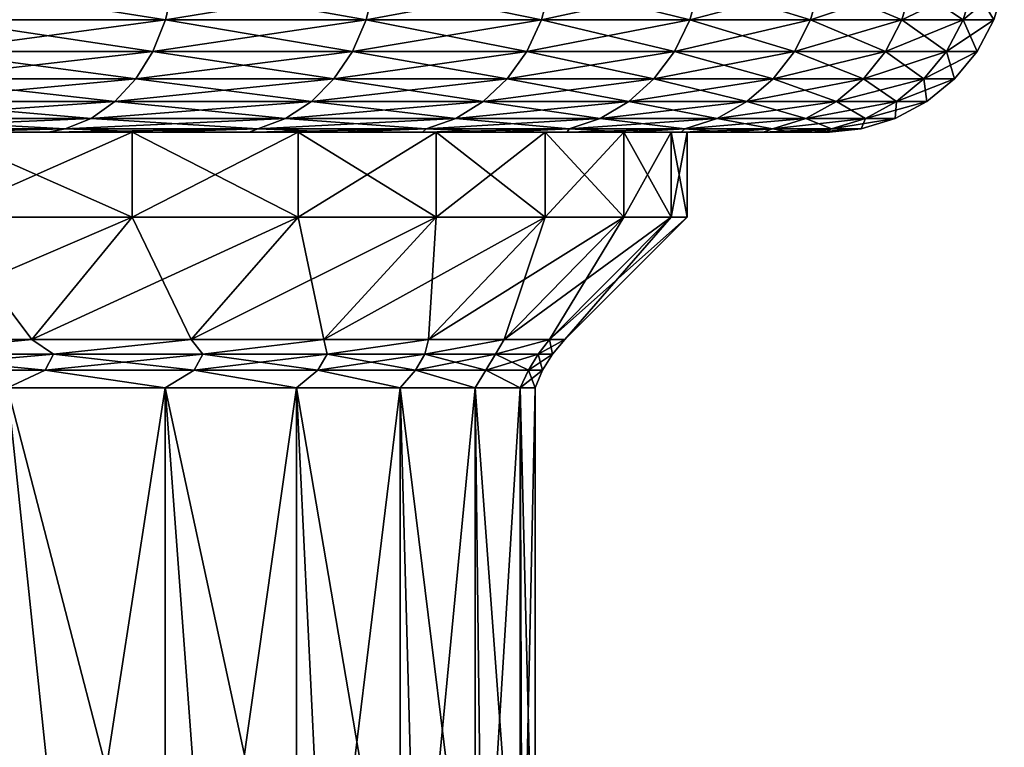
# Model space of a CAD drawing. Header units: metres. Extents: x -109 to 109, y -314 to 82.
# Tile 40 of 191: x 20 to 28, y -61 to -55. Entities that reach past the tile are written whole.
import ezdxf

# ---------------------------------------------------------------- set-up
doc = ezdxf.new("R2010")
doc.units = ezdxf.units.M
doc.layers.add('solid_504261_XXX', color=7, linetype='CONTINUOUS')

msp = doc.modelspace()

# ---------------------------------------------------------------- linework, layer by layer
at = {"layer": 'solid_504261_XXX'}
for points in [[(19.421362, -54.792637, 204.915543), (19.362379, -55.074299, 204.853683), (21.204977, -55.074299, 202.921219)], [(21.269573, -54.792637, 166.116806), (21.204977, -55.074299, 166.172775), (19.362379, -55.074299, 164.240326)], [(19.421362, -54.792637, 164.178467), (21.269573, -54.792637, 166.116806), (19.362379, -55.074299, 164.240326)], [(21.269573, -54.792637, 202.977188), (19.421362, -54.792637, 204.915543), (21.204977, -55.074299, 202.921219)], [(21.269573, -54.792637, 202.977188), (21.204977, -55.074299, 202.921219), (22.855541, -55.074299, 200.822357)], [(22.925163, -54.792637, 168.222061), (22.855541, -55.074299, 168.271637), (21.204977, -55.074299, 166.172775)], [(21.269573, -54.792637, 166.116806), (22.925163, -54.792637, 168.222061), (21.204977, -55.074299, 166.172775)], [(22.925163, -54.792637, 200.871933), (21.269573, -54.792637, 202.977188), (22.855541, -55.074299, 200.822357)], [(22.925163, -54.792637, 200.871933), (22.855541, -55.074299, 200.822357), (24.29912, -55.074299, 198.576111)], [(24.37314, -54.792637, 170.475159), (24.29912, -55.074299, 170.517899), (22.855541, -55.074299, 168.271637)], [(22.925163, -54.792637, 168.222061), (24.37314, -54.792637, 170.475159), (22.855541, -55.074299, 168.271637)], [(24.37314, -54.792637, 198.618835), (22.925163, -54.792637, 200.871933), (24.29912, -55.074299, 198.576111)], [(24.37314, -54.792637, 198.618835), (24.29912, -55.074299, 198.576111), (25.522642, -55.074299, 196.202805)], [(25.600389, -54.792637, 172.855698), (25.522642, -55.074299, 172.891205), (24.29912, -55.074299, 170.517899)], [(24.37314, -54.792637, 170.475159), (25.600389, -54.792637, 172.855698), (24.29912, -55.074299, 170.517899)], [(25.600389, -54.792637, 196.238312), (24.37314, -54.792637, 198.618835), (25.522642, -55.074299, 196.202805)], [(25.600389, -54.792637, 196.238312), (25.522642, -55.074299, 196.202805), (26.515028, -55.074299, 193.723938)], [(26.595798, -54.792637, 175.342102), (26.515028, -55.074299, 175.370056), (25.522642, -55.074299, 172.891205)], [(25.600389, -54.792637, 172.855698), (26.595798, -54.792637, 175.342102), (25.522642, -55.074299, 172.891205)], [(26.595798, -54.792637, 193.751892), (25.600389, -54.792637, 196.238312), (26.515028, -55.074299, 193.723938)], [(26.595798, -54.792637, 193.751892), (26.515028, -55.074299, 193.723938), (27.26729, -55.074299, 191.161972)], [(27.350351, -54.792637, 177.91188), (27.26729, -55.074299, 177.932022), (26.515028, -55.074299, 175.370056)], [(26.595798, -54.792637, 175.342102), (27.350351, -54.792637, 177.91188), (26.515028, -55.074299, 175.370056)], [(27.350351, -54.792637, 191.182129), (26.595798, -54.792637, 193.751892), (27.26729, -55.074299, 191.161972)], [(27.350351, -54.792637, 191.182129), (27.26729, -55.074299, 191.161972), (27.772614, -55.074299, 188.5401)], [(27.857216, -54.792637, 180.541733), (27.772614, -55.074299, 180.553894), (27.26729, -55.074299, 177.932022)], [(27.350351, -54.792637, 177.91188), (27.857216, -54.792637, 180.541733), (27.26729, -55.074299, 177.932022)], [(27.857216, -54.792637, 188.552261), (27.350351, -54.792637, 191.182129), (27.772614, -55.074299, 188.5401)], [(27.857216, -54.792637, 188.552261), (27.772614, -55.074299, 188.5401), (28.026426, -55.074299, 185.882065)], [(28.111801, -54.792637, 183.20787), (28.026426, -55.074299, 183.211929), (27.772614, -55.074299, 180.553894)], [(27.857216, -54.792637, 180.541733), (28.111801, -54.792637, 183.20787), (27.772614, -55.074299, 180.553894)], [(28.111801, -54.792637, 185.886124), (27.857216, -54.792637, 188.552261), (28.026426, -55.074299, 185.882065)], [(28.111801, -54.792637, 185.886124), (28.026426, -55.074299, 185.882065), (28.026426, -55.074299, 183.211929)], [(28.111801, -54.792637, 183.20787), (28.111801, -54.792637, 185.886124), (28.026426, -55.074299, 183.211929)], [(19.362379, -55.074299, 204.853683), (19.266577, -55.333843, 204.753204), (21.100058, -55.333843, 202.830307)], [(21.204977, -55.074299, 166.172775), (21.100058, -55.333843, 166.263702), (19.266577, -55.333843, 164.34079)], [(19.362379, -55.074299, 164.240326), (21.204977, -55.074299, 166.172775), (19.266577, -55.333843, 164.34079)], [(21.204977, -55.074299, 202.921219), (19.362379, -55.074299, 204.853683), (21.100058, -55.333843, 202.830307)], [(21.204977, -55.074299, 202.921219), (21.100058, -55.333843, 202.830307), (22.742453, -55.333843, 200.741821)], [(22.855541, -55.074299, 168.271637), (22.742453, -55.333843, 168.352173), (21.100058, -55.333843, 166.263702)], [(21.204977, -55.074299, 166.172775), (22.855541, -55.074299, 168.271637), (21.100058, -55.333843, 166.263702)], [(22.855541, -55.074299, 200.822357), (21.204977, -55.074299, 202.921219), (22.742453, -55.333843, 200.741821)], [(22.855541, -55.074299, 200.822357), (22.742453, -55.333843, 200.741821), (24.17889, -55.333843, 198.506683)], [(24.29912, -55.074299, 170.517899), (24.17889, -55.333843, 170.587311), (22.742453, -55.333843, 168.352173)], [(22.855541, -55.074299, 168.271637), (24.29912, -55.074299, 170.517899), (22.742453, -55.333843, 168.352173)], [(24.29912, -55.074299, 198.576111), (22.855541, -55.074299, 200.822357), (24.17889, -55.333843, 198.506683)], [(24.29912, -55.074299, 198.576111), (24.17889, -55.333843, 198.506683), (25.396358, -55.333843, 196.145126)], [(25.522642, -55.074299, 172.891205), (25.396358, -55.333843, 172.948868), (24.17889, -55.333843, 170.587311)], [(24.29912, -55.074299, 170.517899), (25.522642, -55.074299, 172.891205), (24.17889, -55.333843, 170.587311)], [(25.522642, -55.074299, 196.202805), (24.29912, -55.074299, 198.576111), (25.396358, -55.333843, 196.145126)], [(25.522642, -55.074299, 196.202805), (25.396358, -55.333843, 196.145126), (26.383835, -55.333843, 193.678528)], [(26.515028, -55.074299, 175.370056), (26.383835, -55.333843, 175.415466), (25.396358, -55.333843, 172.948868)], [(25.522642, -55.074299, 172.891205), (26.515028, -55.074299, 175.370056), (25.396358, -55.333843, 172.948868)], [(26.515028, -55.074299, 193.723938), (25.522642, -55.074299, 196.202805), (26.383835, -55.333843, 193.678528)], [(26.515028, -55.074299, 193.723938), (26.383835, -55.333843, 193.678528), (27.132374, -55.333843, 191.129242)], [(27.26729, -55.074299, 177.932022), (27.132374, -55.333843, 177.964752), (26.383835, -55.333843, 175.415466)], [(26.515028, -55.074299, 175.370056), (27.26729, -55.074299, 177.932022), (26.383835, -55.333843, 175.415466)], [(27.26729, -55.074299, 191.161972), (26.515028, -55.074299, 193.723938), (27.132374, -55.333843, 191.129242)], [(27.26729, -55.074299, 191.161972), (27.132374, -55.333843, 191.129242), (27.635199, -55.333843, 188.52034)], [(27.772614, -55.074299, 180.553894), (27.635199, -55.333843, 180.573654), (27.132374, -55.333843, 177.964752)], [(27.26729, -55.074299, 177.932022), (27.772614, -55.074299, 180.553894), (27.132374, -55.333843, 177.964752)], [(27.772614, -55.074299, 188.5401), (27.26729, -55.074299, 191.161972), (27.635199, -55.333843, 188.52034)], [(27.772614, -55.074299, 188.5401), (27.635199, -55.333843, 188.52034), (27.887754, -55.333843, 185.875458)], [(28.026426, -55.074299, 183.211929), (27.887754, -55.333843, 183.218536), (27.635199, -55.333843, 180.573654)], [(27.772614, -55.074299, 180.553894), (28.026426, -55.074299, 183.211929), (27.635199, -55.333843, 180.573654)], [(28.026426, -55.074299, 185.882065), (27.772614, -55.074299, 188.5401), (27.887754, -55.333843, 185.875458)], [(28.026426, -55.074299, 185.882065), (27.887754, -55.333843, 185.875458), (27.887754, -55.333843, 183.218536)], [(28.026426, -55.074299, 183.211929), (28.026426, -55.074299, 185.882065), (27.887754, -55.333843, 183.218536)], [(19.266577, -55.333843, 204.753204), (19.13764, -55.561283, 204.617981), (20.958851, -55.561283, 202.707947)], [(21.100058, -55.333843, 166.263702), (20.958851, -55.561283, 166.386047), (19.13764, -55.561283, 164.476013)], [(19.266577, -55.333843, 164.34079), (21.100058, -55.333843, 166.263702), (19.13764, -55.561283, 164.476013)], [(21.100058, -55.333843, 202.830307), (19.266577, -55.333843, 204.753204), (20.958851, -55.561283, 202.707947)], [(21.100058, -55.333843, 202.830307), (20.958851, -55.561283, 202.707947), (22.590256, -55.561283, 200.633453)], [(22.742453, -55.333843, 168.352173), (22.590256, -55.561283, 168.460556), (20.958851, -55.561283, 166.386047)], [(21.100058, -55.333843, 166.263702), (22.742453, -55.333843, 168.352173), (20.958851, -55.561283, 166.386047)], [(22.742453, -55.333843, 200.741821), (21.100058, -55.333843, 202.830307), (22.590256, -55.561283, 200.633453)], [(22.742453, -55.333843, 200.741821), (22.590256, -55.561283, 200.633453), (24.01708, -55.561283, 198.413269)], [(24.17889, -55.333843, 170.587311), (24.01708, -55.561283, 170.680725), (22.590256, -55.561283, 168.460556)], [(22.742453, -55.333843, 168.352173), (24.17889, -55.333843, 170.587311), (22.590256, -55.561283, 168.460556)], [(24.17889, -55.333843, 198.506683), (22.742453, -55.333843, 200.741821), (24.01708, -55.561283, 198.413269)], [(24.17889, -55.333843, 198.506683), (24.01708, -55.561283, 198.413269), (25.226402, -55.561283, 196.067505)], [(25.396358, -55.333843, 172.948868), (25.226402, -55.561283, 173.026489), (24.01708, -55.561283, 170.680725)], [(24.17889, -55.333843, 170.587311), (25.396358, -55.333843, 172.948868), (24.01708, -55.561283, 170.680725)], [(25.396358, -55.333843, 196.145126), (24.17889, -55.333843, 198.506683), (25.226402, -55.561283, 196.067505)], [(25.396358, -55.333843, 196.145126), (25.226402, -55.561283, 196.067505), (26.207268, -55.561283, 193.617416)], [(26.383835, -55.333843, 175.415466), (26.207268, -55.561283, 175.476578), (25.226402, -55.561283, 173.026489)], [(25.396358, -55.333843, 172.948868), (26.383835, -55.333843, 175.415466), (25.226402, -55.561283, 173.026489)], [(26.383835, -55.333843, 193.678528), (25.396358, -55.333843, 196.145126), (26.207268, -55.561283, 193.617416)], [(26.383835, -55.333843, 193.678528), (26.207268, -55.561283, 193.617416), (26.950798, -55.561283, 191.08519)], [(27.132374, -55.333843, 177.964752), (26.950798, -55.561283, 178.008804), (26.207268, -55.561283, 175.476578)], [(26.383835, -55.333843, 175.415466), (27.132374, -55.333843, 177.964752), (26.207268, -55.561283, 175.476578)], [(27.132374, -55.333843, 191.129242), (26.383835, -55.333843, 193.678528), (26.950798, -55.561283, 191.08519)], [(27.132374, -55.333843, 191.129242), (26.950798, -55.561283, 191.08519), (27.450258, -55.561283, 188.493744)], [(27.635199, -55.333843, 180.573654), (27.450258, -55.561283, 180.60025), (26.950798, -55.561283, 178.008804)], [(27.132374, -55.333843, 177.964752), (27.635199, -55.333843, 180.573654), (26.950798, -55.561283, 178.008804)], [(27.635199, -55.333843, 188.52034), (27.132374, -55.333843, 191.129242), (27.450258, -55.561283, 188.493744)], [(27.635199, -55.333843, 188.52034), (27.450258, -55.561283, 188.493744), (27.701124, -55.561283, 185.866562)], [(27.887754, -55.333843, 183.218536), (27.701124, -55.561283, 183.227432), (27.450258, -55.561283, 180.60025)], [(27.635199, -55.333843, 180.573654), (27.887754, -55.333843, 183.218536), (27.450258, -55.561283, 180.60025)], [(27.887754, -55.333843, 185.875458), (27.635199, -55.333843, 188.52034), (27.701124, -55.561283, 185.866562)], [(27.887754, -55.333843, 185.875458), (27.701124, -55.561283, 185.866562), (27.701124, -55.561283, 183.227432)], [(27.887754, -55.333843, 183.218536), (27.887754, -55.333843, 185.875458), (27.701124, -55.561283, 183.227432)], [(19.13764, -55.561283, 204.617981), (18.980537, -55.74786, 204.453217), (20.786798, -55.74786, 202.558868)], [(20.958851, -55.561283, 166.386047), (20.786798, -55.74786, 166.535141), (18.980537, -55.74786, 164.640793)], [(19.13764, -55.561283, 164.476013), (20.958851, -55.561283, 166.386047), (18.980537, -55.74786, 164.640793)], [(20.958851, -55.561283, 202.707947), (19.13764, -55.561283, 204.617981), (20.786798, -55.74786, 202.558868)], [(20.958851, -55.561283, 202.707947), (20.786798, -55.74786, 202.558868), (22.40481, -55.74786, 200.501389)], [(22.590256, -55.561283, 168.460556), (22.40481, -55.74786, 168.592606), (20.786798, -55.74786, 166.535141)], [(20.958851, -55.561283, 166.386047), (22.590256, -55.561283, 168.460556), (20.786798, -55.74786, 166.535141)], [(22.590256, -55.561283, 200.633453), (20.958851, -55.561283, 202.707947), (22.40481, -55.74786, 200.501389)], [(22.590256, -55.561283, 200.633453), (22.40481, -55.74786, 200.501389), (23.819921, -55.74786, 198.299438)], [(24.01708, -55.561283, 170.680725), (23.819921, -55.74786, 170.794556), (22.40481, -55.74786, 168.592606)], [(22.590256, -55.561283, 168.460556), (24.01708, -55.561283, 170.680725), (22.40481, -55.74786, 168.592606)], [(24.01708, -55.561283, 198.413269), (22.590256, -55.561283, 200.633453), (23.819921, -55.74786, 198.299438)], [(24.01708, -55.561283, 198.413269), (23.819921, -55.74786, 198.299438), (25.019316, -55.74786, 195.972931)], [(25.226402, -55.561283, 173.026489), (25.019316, -55.74786, 173.121063), (23.819921, -55.74786, 170.794556)], [(24.01708, -55.561283, 170.680725), (25.226402, -55.561283, 173.026489), (23.819921, -55.74786, 170.794556)], [(25.226402, -55.561283, 196.067505), (24.01708, -55.561283, 198.413269), (25.019316, -55.74786, 195.972931)], [(25.226402, -55.561283, 196.067505), (25.019316, -55.74786, 195.972931), (25.99213, -55.74786, 193.542969)], [(26.207268, -55.561283, 175.476578), (25.99213, -55.74786, 175.551041), (25.019316, -55.74786, 173.121063)], [(25.226402, -55.561283, 173.026489), (26.207268, -55.561283, 175.476578), (25.019316, -55.74786, 173.121063)], [(26.207268, -55.561283, 193.617416), (25.226402, -55.561283, 196.067505), (25.99213, -55.74786, 193.542969)], [(26.207268, -55.561283, 193.617416), (25.99213, -55.74786, 193.542969), (26.729557, -55.74786, 191.031525)], [(26.950798, -55.561283, 178.008804), (26.729557, -55.74786, 178.062485), (25.99213, -55.74786, 175.551041)], [(26.207268, -55.561283, 175.476578), (26.950798, -55.561283, 178.008804), (25.99213, -55.74786, 175.551041)], [(26.950798, -55.561283, 191.08519), (26.207268, -55.561283, 193.617416), (26.729557, -55.74786, 191.031525)], [(26.950798, -55.561283, 191.08519), (26.729557, -55.74786, 191.031525), (27.224916, -55.74786, 188.461349)], [(27.450258, -55.561283, 180.60025), (27.224916, -55.74786, 180.632645), (26.729557, -55.74786, 178.062485)], [(26.950798, -55.561283, 178.008804), (27.450258, -55.561283, 180.60025), (26.729557, -55.74786, 178.062485)], [(27.450258, -55.561283, 188.493744), (26.950798, -55.561283, 191.08519), (27.224916, -55.74786, 188.461349)], [(27.450258, -55.561283, 188.493744), (27.224916, -55.74786, 188.461349), (27.473722, -55.74786, 185.855728)], [(27.701124, -55.561283, 183.227432), (27.473722, -55.74786, 183.238266), (27.224916, -55.74786, 180.632645)], [(27.450258, -55.561283, 180.60025), (27.701124, -55.561283, 183.227432), (27.224916, -55.74786, 180.632645)], [(27.701124, -55.561283, 185.866562), (27.450258, -55.561283, 188.493744), (27.473722, -55.74786, 185.855728)], [(27.701124, -55.561283, 185.866562), (27.473722, -55.74786, 185.855728), (27.473722, -55.74786, 183.238266)], [(27.701124, -55.561283, 183.227432), (27.701124, -55.561283, 185.866562), (27.473722, -55.74786, 183.238266)], [(18.980537, -55.74786, 204.453217), (18.801315, -55.886383, 204.265259), (20.590521, -55.886383, 202.388794)], [(20.786798, -55.74786, 166.535141), (20.590521, -55.886383, 166.705215), (18.801315, -55.886383, 164.828751)], [(18.980537, -55.74786, 164.640793), (20.786798, -55.74786, 166.535141), (18.801315, -55.886383, 164.828751)], [(20.786798, -55.74786, 202.558868), (18.980537, -55.74786, 204.453217), (20.590521, -55.886383, 202.388794)], [(20.786798, -55.74786, 202.558868), (20.590521, -55.886383, 202.388794), (22.193256, -55.886383, 200.350739)], [(22.40481, -55.74786, 168.592606), (22.193256, -55.886383, 168.743256), (20.590521, -55.886383, 166.705215)], [(20.786798, -55.74786, 166.535141), (22.40481, -55.74786, 168.592606), (20.590521, -55.886383, 166.705215)], [(22.40481, -55.74786, 200.501389), (20.786798, -55.74786, 202.558868), (22.193256, -55.886383, 200.350739)], [(22.40481, -55.74786, 200.501389), (22.193256, -55.886383, 200.350739), (23.595005, -55.886383, 198.169586)], [(23.819921, -55.74786, 170.794556), (23.595005, -55.886383, 170.924423), (22.193256, -55.886383, 168.743256)], [(22.40481, -55.74786, 168.592606), (23.819921, -55.74786, 170.794556), (22.193256, -55.886383, 168.743256)], [(23.819921, -55.74786, 198.299438), (22.40481, -55.74786, 200.501389), (23.595005, -55.886383, 198.169586)], [(23.819921, -55.74786, 198.299438), (23.595005, -55.886383, 198.169586), (24.783073, -55.886383, 195.865051)], [(25.019316, -55.74786, 173.121063), (24.783073, -55.886383, 173.228943), (23.595005, -55.886383, 170.924423)], [(23.819921, -55.74786, 170.794556), (25.019316, -55.74786, 173.121063), (23.595005, -55.886383, 170.924423)], [(25.019316, -55.74786, 195.972931), (23.819921, -55.74786, 198.299438), (24.783073, -55.886383, 195.865051)], [(25.019316, -55.74786, 195.972931), (24.783073, -55.886383, 195.865051), (25.746702, -55.886383, 193.458023)], [(25.99213, -55.74786, 175.551041), (25.746702, -55.886383, 175.635986), (24.783073, -55.886383, 173.228943)], [(25.019316, -55.74786, 173.121063), (25.99213, -55.74786, 175.551041), (24.783073, -55.886383, 173.228943)], [(25.99213, -55.74786, 193.542969), (25.019316, -55.74786, 195.972931), (25.746702, -55.886383, 193.458023)], [(25.99213, -55.74786, 193.542969), (25.746702, -55.886383, 193.458023), (26.477165, -55.886383, 190.970291)], [(26.729557, -55.74786, 178.062485), (26.477165, -55.886383, 178.123703), (25.746702, -55.886383, 175.635986)], [(25.99213, -55.74786, 175.551041), (26.729557, -55.74786, 178.062485), (25.746702, -55.886383, 175.635986)], [(26.729557, -55.74786, 191.031525), (25.99213, -55.74786, 193.542969), (26.477165, -55.886383, 190.970291)], [(26.729557, -55.74786, 191.031525), (26.477165, -55.886383, 190.970291), (26.967848, -55.886383, 188.424393)], [(27.224916, -55.74786, 180.632645), (26.967848, -55.886383, 180.669601), (26.477165, -55.886383, 178.123703)], [(26.729557, -55.74786, 178.062485), (27.224916, -55.74786, 180.632645), (26.477165, -55.886383, 178.123703)], [(27.224916, -55.74786, 188.461349), (26.729557, -55.74786, 191.031525), (26.967848, -55.886383, 188.424393)], [(27.224916, -55.74786, 188.461349), (26.967848, -55.886383, 188.424393), (27.214304, -55.886383, 185.843384)], [(27.473722, -55.74786, 183.238266), (27.214304, -55.886383, 183.250626), (26.967848, -55.886383, 180.669601)], [(27.224916, -55.74786, 180.632645), (27.473722, -55.74786, 183.238266), (26.967848, -55.886383, 180.669601)], [(27.473722, -55.74786, 185.855728), (27.214304, -55.886383, 185.843384), (27.214304, -55.886383, 183.250626)], [(27.473722, -55.74786, 185.855728), (27.224916, -55.74786, 188.461349), (27.214304, -55.886383, 185.843384)], [(27.473722, -55.74786, 183.238266), (27.473722, -55.74786, 185.855728), (27.214304, -55.886383, 183.250626)], [(18.801315, -55.886383, 204.265259), (18.606878, -55.971523, 204.061325), (20.377579, -55.971523, 202.204269)], [(20.590521, -55.886383, 166.705215), (20.377579, -55.971523, 166.889725), (18.606878, -55.971523, 165.032669)], [(18.801315, -55.886383, 164.828751), (20.590521, -55.886383, 166.705215), (18.606878, -55.971523, 165.032669)], [(20.590521, -55.886383, 202.388794), (18.801315, -55.886383, 204.265259), (20.377579, -55.971523, 202.204269)], [(20.590521, -55.886383, 202.388794), (20.377579, -55.971523, 202.204269), (21.963739, -55.971523, 200.187302)], [(22.193256, -55.886383, 168.743256), (21.963739, -55.971523, 168.906693), (20.377579, -55.971523, 166.889725)], [(20.590521, -55.886383, 166.705215), (22.193256, -55.886383, 168.743256), (20.377579, -55.971523, 166.889725)], [(22.193256, -55.886383, 200.350739), (20.590521, -55.886383, 202.388794), (21.963739, -55.971523, 200.187302)], [(22.193256, -55.886383, 200.350739), (21.963739, -55.971523, 200.187302), (23.35099, -55.971523, 198.028702)], [(23.595005, -55.886383, 170.924423), (23.35099, -55.971523, 171.065292), (21.963739, -55.971523, 168.906693)], [(22.193256, -55.886383, 168.743256), (23.595005, -55.886383, 170.924423), (21.963739, -55.971523, 168.906693)], [(23.595005, -55.886383, 198.169586), (22.193256, -55.886383, 200.350739), (23.35099, -55.971523, 198.028702)], [(23.595005, -55.886383, 198.169586), (23.35099, -55.971523, 198.028702), (24.526773, -55.971523, 195.748001)], [(24.783073, -55.886383, 173.228943), (24.526773, -55.971523, 173.345993), (23.35099, -55.971523, 171.065292)], [(23.595005, -55.886383, 170.924423), (24.783073, -55.886383, 173.228943), (23.35099, -55.971523, 171.065292)], [(24.783073, -55.886383, 195.865051), (23.595005, -55.886383, 198.169586), (24.526773, -55.971523, 195.748001)], [(24.783073, -55.886383, 195.865051), (24.526773, -55.971523, 195.748001), (25.480436, -55.971523, 193.36586)], [(25.746702, -55.886383, 175.635986), (25.480436, -55.971523, 175.728134), (24.526773, -55.971523, 173.345993)], [(24.783073, -55.886383, 173.228943), (25.746702, -55.886383, 175.635986), (24.526773, -55.971523, 173.345993)], [(25.746702, -55.886383, 193.458023), (24.783073, -55.886383, 195.865051), (25.480436, -55.971523, 193.36586)], [(25.746702, -55.886383, 193.458023), (25.480436, -55.971523, 193.36586), (26.203346, -55.971523, 190.90387)], [(26.477165, -55.886383, 178.123703), (26.203346, -55.971523, 178.19014), (25.480436, -55.971523, 175.728134)], [(25.746702, -55.886383, 175.635986), (26.477165, -55.886383, 178.123703), (25.480436, -55.971523, 175.728134)], [(26.477165, -55.886383, 190.970291), (25.746702, -55.886383, 193.458023), (26.203346, -55.971523, 190.90387)], [(26.477165, -55.886383, 190.970291), (26.203346, -55.971523, 190.90387), (26.688953, -55.971523, 188.384293)], [(26.967848, -55.886383, 180.669601), (26.688953, -55.971523, 180.709702), (26.203346, -55.971523, 178.19014)], [(26.477165, -55.886383, 178.123703), (26.967848, -55.886383, 180.669601), (26.203346, -55.971523, 178.19014)], [(26.967848, -55.886383, 188.424393), (26.477165, -55.886383, 190.970291), (26.688953, -55.971523, 188.384293)], [(26.967848, -55.886383, 188.424393), (26.688953, -55.971523, 188.384293), (26.932861, -55.971523, 185.829971)], [(27.214304, -55.886383, 183.250626), (26.932861, -55.971523, 183.264023), (26.688953, -55.971523, 180.709702)], [(26.967848, -55.886383, 180.669601), (27.214304, -55.886383, 183.250626), (26.688953, -55.971523, 180.709702)], [(27.214304, -55.886383, 185.843384), (26.932861, -55.971523, 185.829971), (26.932861, -55.971523, 183.264023)], [(27.214304, -55.886383, 185.843384), (26.967848, -55.886383, 188.424393), (26.932861, -55.971523, 185.829971)], [(27.214304, -55.886383, 183.250626), (27.214304, -55.886383, 185.843384), (26.932861, -55.971523, 183.264023)], [(20.377579, -55.971523, 202.204269), (18.606878, -55.971523, 204.061325), (19.332222, -56, 202.923264)], [(18.606878, -55.971523, 165.032669), (20.377579, -55.971523, 166.889725), (19.332401, -56, 166.170929)], [(20.377579, -55.971523, 202.204269), (19.332222, -56, 202.923264), (20.237909, -56, 201.920761)], [(19.348251, -56, 201.157059), (20.237909, -56, 201.920761), (19.332222, -56, 202.923264)], [(20.377579, -55.971523, 166.889725), (20.238077, -56, 167.173431), (19.332401, -56, 166.170929)], [(19.348251, -56, 167.936951), (19.332401, -56, 166.170929), (20.238077, -56, 167.173431)], [(19.348251, -56, 201.157059), (20.929541, -56, 199.114197), (20.237909, -56, 201.920761)], [(20.929541, -56, 169.979797), (19.348251, -56, 167.936951), (20.238077, -56, 167.173431)], [(19.348427, -56.700001, 167.937119), (19.348251, -56, 167.936951), (20.929541, -56, 169.979797)], [(20.929386, -56.700001, 199.114456), (20.929541, -56, 199.114197), (19.348251, -56, 201.157059)], [(19.348427, -56.700001, 201.156891), (20.929386, -56.700001, 199.114456), (19.348251, -56, 201.157059)], [(20.929386, -56.700001, 169.979538), (19.348427, -56.700001, 167.937119), (20.929541, -56, 169.979797)], [(20.377579, -55.971523, 202.204269), (20.237909, -56, 201.920761), (21.09193, -56, 200.873444)], [(20.929541, -56, 199.114197), (21.09193, -56, 200.873444), (20.237909, -56, 201.920761)], [(21.963739, -55.971523, 168.906693), (21.092089, -56, 168.220764), (20.238077, -56, 167.173431)], [(20.377579, -55.971523, 166.889725), (21.963739, -55.971523, 168.906693), (20.238077, -56, 167.173431)], [(20.929541, -56, 169.979797), (20.238077, -56, 167.173431), (21.092089, -56, 168.220764)], [(21.963739, -55.971523, 200.187302), (20.377579, -55.971523, 202.204269), (21.09193, -56, 200.873444)], [(20.929386, -56.700001, 169.979538), (20.929541, -56, 169.979797), (22.295931, -56, 172.171982)], [(22.295893, -56.700001, 172.171906), (20.929386, -56.700001, 169.979538), (22.295931, -56, 172.171982)], [(20.929386, -56.700001, 199.114456), (22.295893, -56.700001, 196.922104), (20.929541, -56, 199.114197)], [(20.929541, -56, 199.114197), (22.295931, -56, 196.922028), (21.09193, -56, 200.873444)], [(20.929541, -56, 169.979797), (21.092089, -56, 168.220764), (21.892038, -56, 169.310211)], [(22.295931, -56, 172.171982), (20.929541, -56, 169.979797), (21.892038, -56, 169.310211)], [(22.295893, -56.700001, 196.922104), (22.295931, -56, 196.922028), (20.929541, -56, 199.114197)], [(21.963739, -55.971523, 200.187302), (21.09193, -56, 200.873444), (21.891891, -56, 199.783997)], [(22.295931, -56, 196.922028), (21.891891, -56, 199.783997), (21.09193, -56, 200.873444)], [(21.963739, -55.971523, 168.906693), (21.892038, -56, 169.310211), (21.092089, -56, 168.220764)], [(21.963739, -55.971523, 200.187302), (21.891891, -56, 199.783997), (22.635323, -56, 198.655991)], [(22.295931, -56, 196.922028), (22.635323, -56, 198.655991), (21.891891, -56, 199.783997)], [(23.35099, -55.971523, 171.065292), (22.635458, -56, 170.438232), (21.892038, -56, 169.310211)], [(21.963739, -55.971523, 168.906693), (23.35099, -55.971523, 171.065292), (21.892038, -56, 169.310211)], [(22.295931, -56, 172.171982), (21.892038, -56, 169.310211), (22.635458, -56, 170.438232)], [(23.35099, -55.971523, 198.028702), (21.963739, -55.971523, 200.187302), (22.635323, -56, 198.655991)], [(22.295893, -56.700001, 172.171906), (22.295931, -56, 172.171982), (23.433353, -56, 174.490768)], [(23.433445, -56.700001, 174.490982), (22.295893, -56.700001, 172.171906), (23.433353, -56, 174.490768)], [(22.295893, -56.700001, 196.922104), (23.433445, -56.700001, 194.603027), (22.295931, -56, 196.922028)], [(22.295931, -56, 196.922028), (23.433353, -56, 194.603226), (22.635323, -56, 198.655991)], [(22.295931, -56, 172.171982), (22.635458, -56, 170.438232), (23.321222, -56, 171.60318)], [(23.433353, -56, 174.490768), (22.295931, -56, 172.171982), (23.321222, -56, 171.60318)], [(23.433445, -56.700001, 194.603027), (23.433353, -56, 194.603226), (22.295931, -56, 196.922028)], [(23.35099, -55.971523, 198.028702), (22.635323, -56, 198.655991), (23.321098, -56, 197.491043)], [(23.433353, -56, 194.603226), (23.321098, -56, 197.491043), (22.635323, -56, 198.655991)], [(23.35099, -55.971523, 171.065292), (23.321222, -56, 171.60318), (22.635458, -56, 170.438232)], [(23.35099, -55.971523, 198.028702), (23.321098, -56, 197.491043), (23.946644, -56, 196.293442)], [(23.433353, -56, 194.603226), (23.946644, -56, 196.293442), (23.321098, -56, 197.491043)], [(24.526773, -55.971523, 173.345993), (23.946758, -56, 172.800781), (23.321222, -56, 171.60318)], [(23.35099, -55.971523, 171.065292), (24.526773, -55.971523, 173.345993), (23.321222, -56, 171.60318)], [(23.433353, -56, 174.490768), (23.321222, -56, 171.60318), (23.946758, -56, 172.800781)], [(24.526773, -55.971523, 195.748001), (23.35099, -55.971523, 198.028702), (23.946644, -56, 196.293442)], [(23.433353, -56, 194.603226), (24.330475, -56, 192.180923), (23.946644, -56, 196.293442)], [(24.330475, -56, 176.913071), (23.433353, -56, 174.490768), (23.946758, -56, 172.800781)], [(23.433445, -56.700001, 174.490982), (23.433353, -56, 174.490768), (24.330475, -56, 176.913071)], [(24.330515, -56.700001, 192.180878), (24.330475, -56, 192.180923), (23.433353, -56, 194.603226)], [(23.433445, -56.700001, 194.603027), (24.330515, -56.700001, 192.180878), (23.433353, -56, 194.603226)], [(24.330515, -56.700001, 176.913132), (23.433445, -56.700001, 174.490982), (24.330475, -56, 176.913071)], [(24.526773, -55.971523, 195.748001), (23.946644, -56, 196.293442), (24.510815, -56, 195.065659)], [(24.330475, -56, 192.180923), (24.510815, -56, 195.065659), (23.946644, -56, 196.293442)], [(24.526773, -55.971523, 173.345993), (24.510916, -56, 174.02858), (23.946758, -56, 172.800781)], [(24.330475, -56, 176.913071), (23.946758, -56, 172.800781), (24.510916, -56, 174.02858)], [(24.330475, -56, 192.180923), (24.977999, -56, 189.680054), (24.510815, -56, 195.065659)], [(24.977999, -56, 179.413956), (24.330475, -56, 176.913071), (24.510916, -56, 174.02858)], [(24.330515, -56.700001, 176.913132), (24.330475, -56, 176.913071), (24.977999, -56, 179.413956)], [(24.978041, -56.700001, 189.679977), (24.977999, -56, 189.680054), (24.330475, -56, 192.180923)], [(24.330515, -56.700001, 192.180878), (24.978041, -56.700001, 189.679977), (24.330475, -56, 192.180923)], [(24.978041, -56.700001, 179.414017), (24.330515, -56.700001, 176.913132), (24.977999, -56, 179.413956)], [(24.526773, -55.971523, 195.748001), (24.510815, -56, 195.065659), (25.012234, -56, 193.810333)], [(24.977999, -56, 189.680054), (25.012234, -56, 193.810333), (24.510815, -56, 195.065659)], [(25.480436, -55.971523, 175.728134), (25.012321, -56, 175.283905), (24.510916, -56, 174.02858)], [(24.526773, -55.971523, 173.345993), (25.480436, -55.971523, 175.728134), (24.510916, -56, 174.02858)], [(24.977999, -56, 179.413956), (24.510916, -56, 174.02858), (25.012321, -56, 175.283905)], [(25.480436, -55.971523, 193.36586), (24.526773, -55.971523, 195.748001), (25.012234, -56, 193.810333)], [(24.977999, -56, 189.680054), (25.369177, -56, 187.126556), (25.012234, -56, 193.810333)], [(25.369177, -56, 181.967438), (24.977999, -56, 179.413956), (25.012321, -56, 175.283905)], [(24.978041, -56.700001, 179.414017), (24.977999, -56, 179.413956), (25.369177, -56, 181.967438)], [(25.369156, -56.700001, 187.126907), (25.369177, -56, 187.126556), (24.977999, -56, 189.680054)], [(24.978041, -56.700001, 189.679977), (25.369156, -56.700001, 187.126907), (24.977999, -56, 189.680054)], [(25.369156, -56.700001, 181.967102), (24.978041, -56.700001, 179.414017), (25.369177, -56, 181.967438)], [(25.480436, -55.971523, 193.36586), (25.012234, -56, 193.810333), (25.449181, -56, 192.531998)], [(25.369177, -56, 187.126556), (25.449181, -56, 192.531998), (25.012234, -56, 193.810333)], [(25.480436, -55.971523, 175.728134), (25.449259, -56, 176.562241), (25.012321, -56, 175.283905)], [(25.369177, -56, 181.967438), (25.012321, -56, 175.283905), (25.449259, -56, 176.562241)], [(25.369156, -56.700001, 181.967102), (25.369177, -56, 181.967438), (25.5, -56, 184.546997)], [(25.369156, -56.700001, 181.967102), (25.5, -56, 184.546997), (25.5, -56.700001, 184.546997)], [(25.369156, -56.700001, 187.126907), (25.5, -56.700001, 184.546997), (25.369177, -56, 187.126556)], [(25.369177, -56, 187.126556), (25.5, -56, 184.546997), (25.449181, -56, 192.531998)], [(25.5, -56, 184.546997), (25.369177, -56, 181.967438), (25.449259, -56, 176.562241)], [(25.5, -56.700001, 184.546997), (25.5, -56, 184.546997), (25.369177, -56, 187.126556)], [(25.480436, -55.971523, 193.36586), (25.449181, -56, 192.531998), (25.821051, -56, 191.232468)], [(25.5, -56, 184.546997), (25.821051, -56, 191.232468), (25.449181, -56, 192.531998)], [(26.203346, -55.971523, 178.19014), (25.821115, -56, 177.861771), (25.449259, -56, 176.562241)], [(25.480436, -55.971523, 175.728134), (26.203346, -55.971523, 178.19014), (25.449259, -56, 176.562241)], [(25.5, -56, 184.546997), (25.449259, -56, 176.562241), (25.821115, -56, 177.861771)], [(26.203346, -55.971523, 190.90387), (25.480436, -55.971523, 193.36586), (25.821051, -56, 191.232468)], [(25.5, -56, 184.546997), (25.821115, -56, 177.861771), (25.821051, -56, 191.232468)], [(26.203346, -55.971523, 190.90387), (25.821051, -56, 191.232468), (26.12648, -56, 189.916153)], [(26.126532, -56, 179.178101), (26.12648, -56, 189.916153), (25.821051, -56, 191.232468)], [(25.821115, -56, 177.861771), (26.126532, -56, 179.178101), (25.821051, -56, 191.232468)], [(26.203346, -55.971523, 178.19014), (26.126532, -56, 179.178101), (25.821115, -56, 177.861771)], [(26.203346, -55.971523, 190.90387), (26.12648, -56, 189.916153), (26.364864, -56, 188.586273)], [(26.364902, -56, 180.50798), (26.364864, -56, 188.586273), (26.12648, -56, 189.916153)], [(26.126532, -56, 179.178101), (26.364902, -56, 180.50798), (26.12648, -56, 189.916153)], [(26.688953, -55.971523, 180.709702), (26.364902, -56, 180.50798), (26.126532, -56, 179.178101)], [(26.203346, -55.971523, 178.19014), (26.688953, -55.971523, 180.709702), (26.126532, -56, 179.178101)], [(26.688953, -55.971523, 188.384293), (26.203346, -55.971523, 190.90387), (26.364864, -56, 188.586273)], [(26.688953, -55.971523, 188.384293), (26.364864, -56, 188.586273), (26.535652, -56, 187.24527)], [(26.535677, -56, 181.848984), (26.535652, -56, 187.24527), (26.364864, -56, 188.586273)], [(26.364902, -56, 180.50798), (26.535677, -56, 181.848984), (26.364864, -56, 188.586273)], [(26.688953, -55.971523, 180.709702), (26.535677, -56, 181.848984), (26.364902, -56, 180.50798)], [(26.688953, -55.971523, 188.384293), (26.535652, -56, 187.24527), (26.638227, -56, 185.898193)], [(26.638241, -56, 183.19606), (26.638227, -56, 185.898193), (26.535652, -56, 187.24527)], [(26.535677, -56, 181.848984), (26.638241, -56, 183.19606), (26.535652, -56, 187.24527)], [(26.932861, -55.971523, 183.264023), (26.638241, -56, 183.19606), (26.535677, -56, 181.848984)], [(26.688953, -55.971523, 180.709702), (26.932861, -55.971523, 183.264023), (26.535677, -56, 181.848984)], [(26.932861, -55.971523, 185.829971), (26.638227, -56, 185.898193), (26.672501, -56, 184.547134)], [(26.932861, -55.971523, 185.829971), (26.688953, -55.971523, 188.384293), (26.638227, -56, 185.898193)], [(26.638241, -56, 183.19606), (26.672501, -56, 184.547134), (26.638227, -56, 185.898193)], [(26.932861, -55.971523, 183.264023), (26.672501, -56, 184.547134), (26.638241, -56, 183.19606)], [(26.932861, -55.971523, 183.264023), (26.932861, -55.971523, 185.829971), (26.672501, -56, 184.547134)], [(18.584194, -57.707108, 200.500977), (20.102886, -57.707108, 198.538986), (19.348427, -56.700001, 201.156891)], [(18.584196, -57.707108, 168.593018), (19.348427, -56.700001, 167.937119), (20.929386, -56.700001, 169.979538)], [(20.102886, -57.707108, 170.555008), (18.584196, -57.707108, 168.593018), (20.929386, -56.700001, 169.979538)], [(20.102886, -57.707108, 198.538986), (20.929386, -56.700001, 199.114456), (19.348427, -56.700001, 201.156891)], [(20.102886, -57.707108, 198.538986), (21.415291, -57.707108, 196.433426), (20.929386, -56.700001, 199.114456)], [(20.102886, -57.707108, 170.555008), (20.929386, -56.700001, 169.979538), (22.295893, -56.700001, 172.171906)], [(21.415291, -57.707108, 172.660568), (20.102886, -57.707108, 170.555008), (22.295893, -56.700001, 172.171906)], [(21.415291, -57.707108, 196.433426), (22.295893, -56.700001, 196.922104), (20.929386, -56.700001, 199.114456)], [(21.415291, -57.707108, 196.433426), (22.507946, -57.707108, 194.205887), (22.295893, -56.700001, 196.922104)], [(21.415291, -57.707108, 172.660568), (22.295893, -56.700001, 172.171906), (23.433445, -56.700001, 174.490982)], [(22.507946, -57.707108, 174.888107), (21.415291, -57.707108, 172.660568), (23.433445, -56.700001, 174.490982)], [(22.507946, -57.707108, 194.205887), (23.433445, -56.700001, 194.603027), (22.295893, -56.700001, 196.922104)], [(22.507946, -57.707108, 194.205887), (23.369642, -57.707108, 191.879242), (23.433445, -56.700001, 194.603027)], [(22.507946, -57.707108, 174.888107), (23.433445, -56.700001, 174.490982), (24.330515, -56.700001, 176.913132)], [(23.369642, -57.707108, 177.214767), (22.507946, -57.707108, 174.888107), (24.330515, -56.700001, 176.913132)], [(23.369642, -57.707108, 191.879242), (24.330515, -56.700001, 192.180878), (23.433445, -56.700001, 194.603027)], [(23.369642, -57.707108, 191.879242), (23.991531, -57.707108, 189.477341), (24.330515, -56.700001, 192.180878)], [(23.369642, -57.707108, 177.214767), (24.330515, -56.700001, 176.913132), (24.978041, -56.700001, 179.414017)], [(23.991531, -57.707108, 179.616669), (23.369642, -57.707108, 177.214767), (24.978041, -56.700001, 179.414017)], [(23.991531, -57.707108, 189.477341), (24.978041, -56.700001, 189.679977), (24.330515, -56.700001, 192.180878)], [(23.991531, -57.707108, 189.477341), (24.367233, -57.707108, 187.024857), (24.978041, -56.700001, 189.679977)], [(23.991531, -57.707108, 179.616669), (24.978041, -56.700001, 179.414017), (25.369156, -56.700001, 181.967102)], [(24.367233, -57.707108, 182.069138), (23.991531, -57.707108, 179.616669), (25.369156, -56.700001, 181.967102)], [(24.367233, -57.707108, 182.069138), (25.5, -56.700001, 184.546997), (24.492893, -57.707108, 184.546997)], [(24.367233, -57.707108, 182.069138), (25.369156, -56.700001, 181.967102), (25.5, -56.700001, 184.546997)], [(24.367233, -57.707108, 187.024857), (25.369156, -56.700001, 187.126907), (24.978041, -56.700001, 189.679977)], [(24.367233, -57.707108, 187.024857), (24.492893, -57.707108, 184.546997), (25.369156, -56.700001, 187.126907)], [(24.492893, -57.707108, 184.546997), (25.5, -56.700001, 184.546997), (25.369156, -56.700001, 187.126907)], [(18.85454, -57.826328, 200.020523), (20.102886, -57.707108, 198.538986), (18.584194, -57.707108, 200.500977)], [(18.85454, -57.826328, 169.073486), (18.584196, -57.707108, 168.593018), (20.102886, -57.707108, 170.555008)], [(20.28042, -57.826328, 198.097946), (20.102886, -57.707108, 198.538986), (18.85454, -57.826328, 200.020523)], [(18.85454, -57.826328, 169.073486), (20.102886, -57.707108, 170.555008), (20.28042, -57.826328, 170.996063)], [(20.28042, -57.826328, 198.097946), (21.415291, -57.707108, 196.433426), (20.102886, -57.707108, 198.538986)], [(20.28042, -57.826328, 170.996063), (20.102886, -57.707108, 170.555008), (21.415291, -57.707108, 172.660568)], [(21.51099, -57.826328, 196.044861), (21.415291, -57.707108, 196.433426), (20.28042, -57.826328, 198.097946)], [(20.28042, -57.826328, 170.996063), (21.415291, -57.707108, 172.660568), (21.51099, -57.826328, 173.049133)], [(21.51099, -57.826328, 196.044861), (22.507946, -57.707108, 194.205887), (21.415291, -57.707108, 196.433426)], [(21.51099, -57.826328, 173.049133), (21.415291, -57.707108, 172.660568), (22.507946, -57.707108, 174.888107)], [(22.534397, -57.826328, 193.881058), (22.507946, -57.707108, 194.205887), (21.51099, -57.826328, 196.044861)], [(21.51099, -57.826328, 173.049133), (22.507946, -57.707108, 174.888107), (22.534397, -57.826328, 175.212952)], [(22.534397, -57.826328, 193.881058), (23.369642, -57.707108, 191.879242), (22.507946, -57.707108, 194.205887)], [(22.534397, -57.826328, 175.212952), (22.507946, -57.707108, 174.888107), (23.369642, -57.707108, 177.214767)], [(23.340784, -57.826328, 191.62735), (23.369642, -57.707108, 191.879242), (22.534397, -57.826328, 193.881058)], [(22.534397, -57.826328, 175.212952), (23.369642, -57.707108, 177.214767), (23.340784, -57.826328, 177.466644)], [(23.340784, -57.826328, 191.62735), (23.991531, -57.707108, 189.477341), (23.369642, -57.707108, 191.879242)], [(23.922388, -57.826328, 189.305466), (23.991531, -57.707108, 189.477341), (23.340784, -57.826328, 191.62735)], [(23.340784, -57.826328, 177.466644), (23.369642, -57.707108, 177.214767), (23.991531, -57.707108, 179.616669)], [(23.340784, -57.826328, 177.466644), (23.991531, -57.707108, 179.616669), (23.922388, -57.826328, 179.788544)], [(23.922388, -57.826328, 189.305466), (24.367233, -57.707108, 187.024857), (23.991531, -57.707108, 189.477341)], [(24.273605, -57.826328, 186.937744), (24.367233, -57.707108, 187.024857), (23.922388, -57.826328, 189.305466)], [(23.922388, -57.826328, 179.788544), (23.991531, -57.707108, 179.616669), (24.367233, -57.707108, 182.069138)], [(23.922388, -57.826328, 179.788544), (24.367233, -57.707108, 182.069138), (24.273605, -57.826328, 182.156265)], [(24.273605, -57.826328, 182.156265), (24.367233, -57.707108, 182.069138), (24.492893, -57.707108, 184.546997)], [(24.273605, -57.826328, 182.156265), (24.492893, -57.707108, 184.546997), (24.391054, -57.826328, 184.546997)], [(24.391054, -57.826328, 184.546997), (24.367233, -57.707108, 187.024857), (24.273605, -57.826328, 186.937744)], [(24.391054, -57.826328, 184.546997), (24.492893, -57.707108, 184.546997), (24.367233, -57.707108, 187.024857)], [(18.85454, -57.826328, 200.020523), (18.791136, -57.960144, 199.968491), (20.212223, -57.960144, 198.052368)], [(20.28042, -57.826328, 170.996063), (20.212223, -57.960144, 171.041626), (18.791136, -57.960144, 169.125519)], [(18.85454, -57.826328, 169.073486), (20.28042, -57.826328, 170.996063), (18.791136, -57.960144, 169.125519)], [(20.28042, -57.826328, 198.097946), (18.85454, -57.826328, 200.020523), (20.212223, -57.960144, 198.052368)], [(20.28042, -57.826328, 198.097946), (20.212223, -57.960144, 198.052368), (21.438654, -57.960144, 196.006195)], [(21.51099, -57.826328, 173.049133), (21.438654, -57.960144, 173.087799), (20.212223, -57.960144, 171.041626)], [(20.28042, -57.826328, 170.996063), (21.51099, -57.826328, 173.049133), (20.212223, -57.960144, 171.041626)], [(21.51099, -57.826328, 196.044861), (20.28042, -57.826328, 198.097946), (21.438654, -57.960144, 196.006195)], [(21.51099, -57.826328, 196.044861), (21.438654, -57.960144, 196.006195), (22.458618, -57.960144, 193.84967)], [(22.534397, -57.826328, 175.212952), (22.458618, -57.960144, 175.244339), (21.438654, -57.960144, 173.087799)], [(21.51099, -57.826328, 173.049133), (22.534397, -57.826328, 175.212952), (21.438654, -57.960144, 173.087799)], [(22.534397, -57.826328, 193.881058), (21.51099, -57.826328, 196.044861), (22.458618, -57.960144, 193.84967)], [(22.534397, -57.826328, 193.881058), (22.458618, -57.960144, 193.84967), (23.262295, -57.960144, 191.603546)], [(23.340784, -57.826328, 177.466644), (23.262295, -57.960144, 177.490463), (22.458618, -57.960144, 175.244339)], [(22.534397, -57.826328, 175.212952), (23.340784, -57.826328, 177.466644), (22.458618, -57.960144, 175.244339)], [(23.340784, -57.826328, 191.62735), (22.534397, -57.826328, 193.881058), (23.262295, -57.960144, 191.603546)], [(23.340784, -57.826328, 191.62735), (23.262295, -57.960144, 191.603546), (23.841942, -57.960144, 189.289459)], [(23.922388, -57.826328, 179.788544), (23.841942, -57.960144, 179.80455), (23.262295, -57.960144, 177.490463)], [(23.340784, -57.826328, 177.466644), (23.922388, -57.826328, 179.788544), (23.262295, -57.960144, 177.490463)], [(23.922388, -57.826328, 189.305466), (23.340784, -57.826328, 191.62735), (23.841942, -57.960144, 189.289459)], [(23.922388, -57.826328, 189.305466), (23.841942, -57.960144, 189.289459), (24.191978, -57.960144, 186.929703)], [(24.273605, -57.826328, 182.156265), (24.191978, -57.960144, 182.164291), (23.841942, -57.960144, 179.80455)], [(23.922388, -57.826328, 179.788544), (24.273605, -57.826328, 182.156265), (23.841942, -57.960144, 179.80455)], [(24.273605, -57.826328, 186.937744), (23.922388, -57.826328, 189.305466), (24.191978, -57.960144, 186.929703)], [(24.273605, -57.826328, 186.937744), (24.191978, -57.960144, 186.929703), (24.309032, -57.960144, 184.546997)], [(24.191978, -57.960144, 182.164291), (24.391054, -57.826328, 184.546997), (24.309032, -57.960144, 184.546997)], [(24.273605, -57.826328, 182.156265), (24.391054, -57.826328, 184.546997), (24.191978, -57.960144, 182.164291)], [(24.391054, -57.826328, 184.546997), (24.273605, -57.826328, 186.937744), (24.309032, -57.960144, 184.546997)], [(20.212223, -57.960144, 198.052368), (18.791136, -57.960144, 199.968491), (19.90275, -58.104847, 198.399704)], [(18.791136, -57.960144, 169.125519), (20.212223, -57.960144, 171.041626), (19.90275, -58.104847, 170.694305)], [(20.212223, -57.960144, 198.052368), (19.90275, -58.104847, 198.399704), (21.20211, -58.104847, 196.315063)], [(20.212223, -57.960144, 171.041626), (21.20211, -58.104847, 172.778946), (19.90275, -58.104847, 170.694305)], [(21.438654, -57.960144, 196.006195), (20.212223, -57.960144, 198.052368), (21.20211, -58.104847, 196.315063)], [(20.212223, -57.960144, 171.041626), (21.438654, -57.960144, 173.087799), (21.20211, -58.104847, 172.778946)], [(21.438654, -57.960144, 196.006195), (21.20211, -58.104847, 196.315063), (22.283781, -58.104847, 194.10994)], [(21.438654, -57.960144, 173.087799), (22.283781, -58.104847, 174.984055), (21.20211, -58.104847, 172.778946)], [(22.458618, -57.960144, 193.84967), (21.438654, -57.960144, 196.006195), (22.283781, -58.104847, 194.10994)], [(21.438654, -57.960144, 173.087799), (22.458618, -57.960144, 175.244339), (22.283781, -58.104847, 174.984055)], [(22.458618, -57.960144, 193.84967), (22.283781, -58.104847, 194.10994), (23.137009, -58.104847, 191.806168)], [(22.458618, -57.960144, 175.244339), (23.137009, -58.104847, 177.287827), (22.283781, -58.104847, 174.984055)], [(23.262295, -57.960144, 191.603546), (22.458618, -57.960144, 193.84967), (23.137009, -58.104847, 191.806168)], [(22.458618, -57.960144, 175.244339), (23.262295, -57.960144, 177.490463), (23.137009, -58.104847, 177.287827)], [(23.262295, -57.960144, 191.603546), (23.137009, -58.104847, 191.806168), (23.752684, -58.104847, 189.428268)], [(23.262295, -57.960144, 177.490463), (23.752684, -58.104847, 179.665726), (23.137009, -58.104847, 177.287827)], [(23.841942, -57.960144, 189.289459), (23.262295, -57.960144, 191.603546), (23.752684, -58.104847, 189.428268)], [(23.262295, -57.960144, 177.490463), (23.841942, -57.960144, 179.80455), (23.752684, -58.104847, 179.665726)], [(23.841942, -57.960144, 189.289459), (23.752684, -58.104847, 189.428268), (24.124638, -58.104847, 187.000275)], [(23.841942, -57.960144, 179.80455), (24.124638, -58.104847, 182.093719), (23.752684, -58.104847, 179.665726)], [(24.191978, -57.960144, 186.929703), (23.841942, -57.960144, 189.289459), (24.124638, -58.104847, 187.000275)], [(23.841942, -57.960144, 179.80455), (24.191978, -57.960144, 182.164291), (24.124638, -58.104847, 182.093719)], [(24.191978, -57.960144, 186.929703), (24.124638, -58.104847, 187.000275), (24.249056, -58.104847, 184.546997)], [(24.124638, -58.104847, 182.093719), (24.309032, -57.960144, 184.546997), (24.249056, -58.104847, 184.546997)], [(24.191978, -57.960144, 182.164291), (24.309032, -57.960144, 184.546997), (24.124638, -58.104847, 182.093719)], [(24.309032, -57.960144, 184.546997), (24.191978, -57.960144, 186.929703), (24.249056, -58.104847, 184.546997)], [(19.90275, -58.104847, 170.694305), (20.42638, -63.111195, 171.478729), (19.096691, -63.111195, 169.602661)], [(21.20211, -58.104847, 172.778946), (20.42638, -63.111195, 171.478729), (19.90275, -58.104847, 170.694305)], [(19.90275, -58.104847, 198.399704), (19.90275, -63.111195, 198.399704), (21.20211, -63.111195, 196.315063)], [(19.90275, -58.104847, 198.399704), (21.20211, -63.111195, 196.315063), (21.20211, -58.104847, 196.315063)], [(21.20211, -58.104847, 172.778946), (21.572271, -63.111195, 173.472076), (20.42638, -63.111195, 171.478729)], [(22.283781, -58.104847, 174.984055), (21.572271, -63.111195, 173.472076), (21.20211, -58.104847, 172.778946)], [(21.20211, -58.104847, 196.315063), (21.20211, -63.111195, 196.315063), (22.283781, -63.111195, 194.10994)], [(21.20211, -58.104847, 196.315063), (22.283781, -63.111195, 194.10994), (22.283781, -58.104847, 194.10994)], [(22.283781, -58.104847, 174.984055), (22.524265, -63.111195, 175.565109), (21.572271, -63.111195, 173.472076)], [(23.137009, -58.104847, 177.287827), (22.524265, -63.111195, 175.565109), (22.283781, -58.104847, 174.984055)], [(22.283781, -58.104847, 194.10994), (22.283781, -63.111195, 194.10994), (23.137009, -63.111195, 191.806168)], [(22.283781, -58.104847, 194.10994), (23.137009, -63.111195, 191.806168), (23.137009, -58.104847, 191.806168)], [(23.137009, -58.104847, 177.287827), (23.273775, -63.111195, 177.739059), (22.524265, -63.111195, 175.565109)], [(23.752684, -58.104847, 179.665726), (23.273775, -63.111195, 177.739059), (23.137009, -58.104847, 177.287827)], [(23.137009, -58.104847, 191.806168), (23.137009, -63.111195, 191.806168), (23.752684, -63.111195, 189.428268)], [(23.137009, -58.104847, 191.806168), (23.752684, -63.111195, 189.428268), (23.752684, -58.104847, 189.428268)], [(23.752684, -58.104847, 179.665726), (23.813974, -63.111195, 179.974106), (23.273775, -63.111195, 177.739059)], [(24.124638, -58.104847, 182.093719), (23.813974, -63.111195, 179.974106), (23.752684, -58.104847, 179.665726)], [(23.752684, -58.104847, 189.428268), (23.752684, -63.111195, 189.428268), (24.124638, -63.111195, 187.000275)], [(23.752684, -58.104847, 189.428268), (24.124638, -63.111195, 187.000275), (24.124638, -58.104847, 187.000275)], [(24.124638, -58.104847, 182.093719), (24.140034, -63.111195, 182.250137), (23.813974, -63.111195, 179.974106)], [(24.124638, -58.104847, 187.000275), (24.124638, -63.111195, 187.000275), (24.249056, -63.111195, 184.546997)], [(24.124638, -58.104847, 187.000275), (24.249056, -63.111195, 184.546997), (24.249056, -58.104847, 184.546997)], [(24.124638, -58.104847, 182.093719), (24.249056, -58.104847, 184.546997), (24.140034, -63.111195, 182.250137)], [(24.249056, -58.104847, 184.546997), (24.249056, -63.111195, 184.546997), (24.140034, -63.111195, 182.250137)]]:
    msp.add_3dface(points, dxfattribs=at)

doc.saveas('drawing.dxf')
